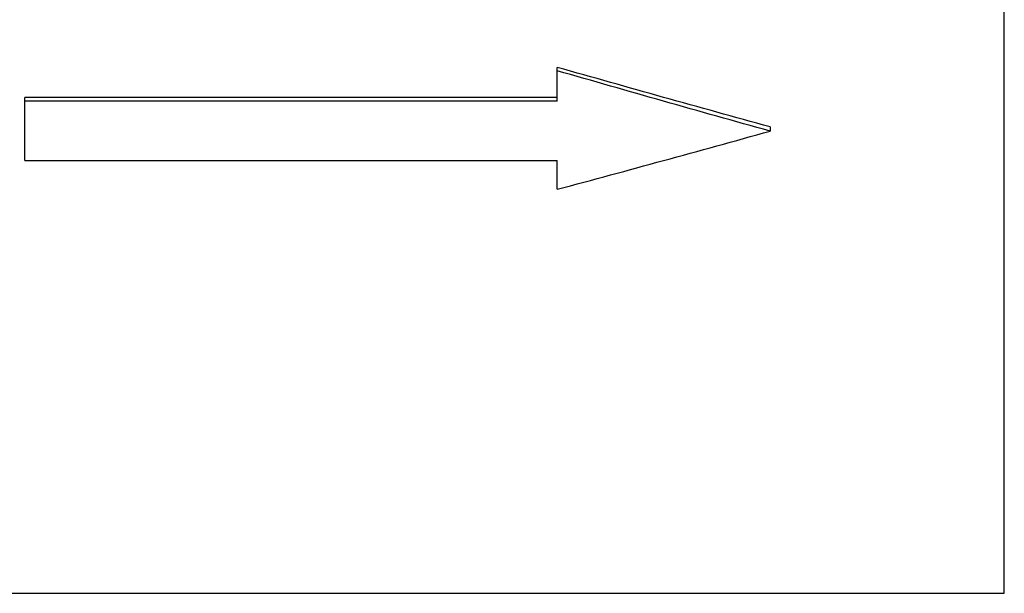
# Model space of a CAD drawing. Header units: millimetres. Extents: x -115 to 155, y -37 to 94.
# Tile 3 of 15: x -18 to 28, y -37 to -10. Entities that reach past the tile are written whole.
import ezdxf

# ---------------------------------------------------------------- set-up
doc = ezdxf.new("R2010")
doc.units = ezdxf.units.MM

msp = doc.modelspace()

# ---------------------------------------------------------------- linework, layer by layer
at = {"color": 1, "linetype": 'Continuous', "lineweight": 25}
msp.add_line((28.5, -36.5), (28.5, 36.5), dxfattribs=at)
at = {"color": 7, "linetype": 'Continuous', "lineweight": 25}
for p, q in [((7.5, -13.375), (7.5, -11.785)), ((7.5, -13.194), (-17.5, -13.194)), ((-17.5, -16.162), (-17.5, -13.194)), ((7.5, -13.375), (-17.5, -13.375)), ((17.5, -14.581), (17.5, -14.781)), ((-17.5, -16.162), (7.5, -16.162)), ((7.5, -17.516), (7.5, -16.162)), ((-28.5, -36.5), (28.5, -36.5))]:
    msp.add_line(p, q, dxfattribs=at)
for points in [[(17.5, -14.581), (14.167, -13.665), (10.833, -12.731), (7.5, -11.785)], [(17.5, -14.781), (14.167, -13.852), (10.833, -12.906), (7.5, -11.946)], [(7.5, -17.516), (10.833, -16.623), (14.167, -15.71), (17.5, -14.781)]]:
    msp.add_open_spline(points, degree=3, dxfattribs=at)

doc.saveas('drawing.dxf')
